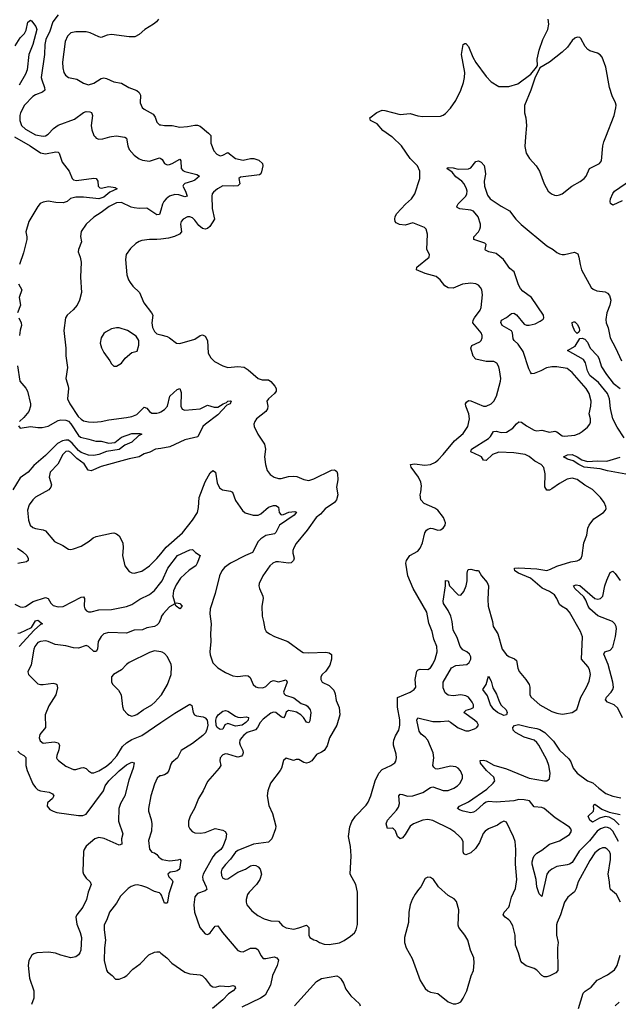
# Model space of a CAD drawing. Header units: inches. Extents: x 1449094 to 1618372, y 389908 to 534307.
# Tile 128 of 256: x 1488885 to 1493614, y 473142 to 480926. Entities that reach past the tile are written whole.
import ezdxf

# ---------------------------------------------------------------- set-up
doc = ezdxf.new("R2010")
doc.units = ezdxf.units.IN
doc.header["$MEASUREMENT"] = 0
for name, color, linetype in [('B4487', 7, 'Continuous'), ('B4488', 7, 'Continuous'), ('B4497', 7, 'Continuous'), ('B4498', 7, 'Continuous')]:
    doc.layers.add(name, color=color, linetype=linetype)

msp = doc.modelspace()

# ---------------------------------------------------------------- linework, layer by layer
at = {"layer": 'B4487', "color": 5}
for points, elevation in [([(1488845, 480000), (1488967, 479930), (1489050, 479873.3), (1489090, 479864.8), (1489170, 479882.7), (1489190, 479880.4), (1489198, 479870), (1489220.8, 479800.8), (1489277, 479730), (1489301.1, 479670), (1489310, 479661.7), (1489334.4, 479654.4), (1489470, 479674.7), (1489490, 479671.7), (1489503.1, 479650), (1489505.8, 479610), (1489518.3, 479598.3), (1489530, 479595.8), (1489590, 479608.4), (1489640.4, 479600.4), (1489655.5, 479590), (1489598.4, 479561.6), (1489550, 479524.3), (1489510, 479511.2), (1489390, 479523.4), (1489330, 479524.1), (1489286.9, 479513.1), (1489260.9, 479490), (1489230, 479478.7), (1489170, 479479.9), (1489110, 479491.9), (1489070, 479484.8), (1489048, 479472), (1489028.7, 479450), (1488958.2, 479330), (1488934.7, 479250), (1488942.3, 479210), (1488940.9, 479190), (1488916, 479084), (1488885, 478990)], 640), ([(1489480.7, 480000), (1489490.3, 479990.3), (1489510, 479983.1), (1489543.4, 479983.4), (1489596.7, 480000)], 660), ([(1489697.9, 480000), (1489717.2, 479997.2), (1489730.3, 479990), (1489738.6, 479930), (1489750, 479899.3), (1489790, 479856.5), (1489830, 479825.7), (1489854.8, 479814.8), (1489910, 479808.9), (1489990, 479834.6), (1490000, 479828.1)], 660), ([(1490000, 479421.7), (1489990, 479386), (1489970, 479382.4), (1489890, 479436), (1489830, 479434.3), (1489790, 479438.9), (1489765.5, 479445.5), (1489690, 479479.9), (1489650, 479478.1), (1489591.7, 479450), (1489530, 479401.1), (1489470, 479365.6), (1489410, 479309.6), (1489370, 479253.2), (1489366.6, 479213.4), (1489372.7, 479170), (1489350.4, 479110), (1489348.4, 479090), (1489364.4, 479050), (1489370.3, 479010.3), (1489366.4, 478890), (1489374.8, 478770), (1489358, 478710), (1489339.6, 478670), (1489308.6, 478631.4), (1489259.3, 478590), (1489246.7, 478570), (1489234, 478470), (1489250.3, 478329.7), (1489250.3, 478270), (1489264.1, 478175.9), (1489248.7, 478090), (1489268.4, 478030), (1489270.3, 478010.3), (1489263.7, 477930), (1489282, 477890), (1489346.7, 477790), (1489370, 477767.3), (1489390, 477756.2), (1489430, 477746.2), (1489470, 477745.5), (1489530, 477750.2), (1489590, 477764.2), (1489730, 477780.6), (1489772.3, 477790), (1489810, 477805.2), (1489870, 477864.2), (1489890, 477856.4), (1489910, 477827.7), (1489930, 477816.5), (1489970, 477815.2), (1489990, 477819.7), (1490000, 477826.3)], 660), ([(1490000, 479192), (1489970, 479188), (1489910, 479188), (1489850, 479180.5), (1489830, 479174), (1489803, 479157), (1489761.8, 479118.2), (1489726.7, 479070), (1489721.1, 479030), (1489733.1, 478910), (1489746, 478870), (1489758, 478850), (1489780.4, 478820.4), (1489833, 478770), (1489867.1, 478687.1), (1489927.7, 478610), (1489936.3, 478590), (1489928, 478530), (1489933.7, 478493.7), (1489950, 478462), (1489970, 478442), (1490000, 478434.1)], 680), ([(1488877, 478837), (1488902.4, 478790), (1488882, 478730), (1488890.5, 478670), (1488868, 478610)], 640), ([(1488878, 478570), (1488898, 478530), (1488900.5, 478510), (1488888.9, 478471.1), (1488883.6, 478430)], 640), ([(1488868.2, 478190), (1488885.5, 478070), (1488933.2, 478013.2), (1488946, 477990), (1488970.2, 477890), (1488971.2, 477870), (1488958, 477830), (1488918.4, 477781.6), (1488883.1, 477750)], 640), ([(1488875.5, 477715.5), (1488890, 477698), (1488969.7, 477710.3), (1489030, 477701.7), (1489063, 477703), (1489110, 477714.1), (1489190, 477757.3), (1489210, 477762), (1489250, 477761.1), (1489270, 477751.6), (1489290, 477730.1), (1489350, 477640.1), (1489366.2, 477626.2), (1489431.5, 477611.5), (1489486.8, 477593.2), (1489530, 477595.2), (1489590, 477579.2), (1489637.2, 477582.8), (1489690, 477625.2), (1489770, 477655.9), (1489834.9, 477654.9), (1489850.5, 477650), (1489822.8, 477637.2), (1489770, 477585.4), (1489716.5, 477563.5), (1489670.4, 477529.6), (1489570, 477512.2), (1489511.7, 477490), (1489470, 477479.9), (1489430, 477483), (1489370, 477504.5), (1489350, 477520.6), (1489299, 477579), (1489270, 477601.9), (1489250, 477603), (1489223.6, 477596.4), (1489185, 477575), (1489090, 477481.6), (1488997.6, 477402.4), (1488951.5, 477348.5), (1488890, 477303.5), (1488831, 477210)], 640), ([(1490000, 477536.8), (1489959.1, 477530), (1489912.3, 477507.7), (1489870, 477493.8), (1489829.4, 477470.6), (1489750, 477453.4), (1489530, 477394), (1489450, 477359.1), (1489426.4, 477366.4), (1489394.5, 477414.5), (1489336.9, 477456.9), (1489290, 477504.2), (1489270, 477514.3), (1489250, 477512.3), (1489225.3, 477490), (1489186.3, 477413.7), (1489126.4, 477350), (1489118, 477310), (1489137.6, 477250), (1489132.4, 477230), (1489114.4, 477210), (1489009.5, 477150.5), (1488988.3, 477131.7), (1488960.2, 477090), (1488948.1, 477048.1), (1488954.9, 476970), (1488968.9, 476930), (1488990, 476911.8), (1489010, 476903.2), (1489070, 476892.6), (1489090, 476884.2), (1489161.4, 476801.4), (1489226, 476770), (1489270, 476741.1), (1489290, 476738), (1489310, 476742), (1489370, 476764.4), (1489435.1, 476804.9), (1489466, 476830), (1489490, 476841.3), (1489610, 476866.7), (1489630, 476868.4), (1489650, 476861.6), (1489670, 476847.3), (1489700.4, 476790), (1489703.1, 476750), (1489696.5, 476690), (1489717, 476610), (1489750, 476564.4), (1489770, 476552.2), (1489790, 476550.3), (1489850, 476567.6), (1489911.2, 476610), (1489970, 476666.3), (1490000, 476703.6)], 660), ([(1488867.3, 476747.3), (1488910, 476718.9), (1488941.3, 476690), (1488952.5, 476667.5), (1488953, 476650), (1488939.4, 476640.6), (1488870, 476626.8)], 640), ([(1488846.4, 476306.4), (1488890, 476286), (1488910, 476282.4), (1488930, 476288.2), (1488992.3, 476327.7), (1489090, 476357.3), (1489110.2, 476350.2), (1489132.5, 476312.5), (1489150, 476294.3), (1489190, 476283.6), (1489230, 476286.9), (1489370, 476361.3), (1489390, 476364), (1489397.6, 476350), (1489394.9, 476290), (1489400.9, 476270), (1489413.9, 476253.9), (1489430, 476245.2), (1489450, 476246), (1489510, 476262.2), (1489610, 476264.6), (1489730, 476286.2), (1489770, 476302.6), (1489835.1, 476344.9), (1489910, 476381.6), (1489950, 476413), (1490000, 476476.6)], 640), ([(1488870, 476077.8), (1488890, 476078.4), (1488979.8, 476120.2), (1489010, 476173.4), (1489030, 476179.6), (1489066.8, 476150), (1489050, 476144.8), (1488999.3, 476100.7), (1488881.6, 475970)], 620), ([(1490000, 476193.6), (1489985.2, 476154.8), (1489970, 476139.2), (1489950, 476129.8), (1489890, 476118), (1489856, 476104), (1489790, 476100.4), (1489730, 476075.4), (1489590, 476081.9), (1489550, 476071.7), (1489529.5, 476050), (1489506.4, 476010), (1489499.7, 475950), (1489488.7, 475931.3), (1489470, 475931.1), (1489430, 475969.8), (1489410, 475977.8), (1489350, 475958.8), (1489310, 475959.5), (1489250, 475975.5), (1489165.9, 475985.9), (1489110, 476010.6), (1489090, 476015), (1489050, 476011.6), (1489030, 476001.4), (1489004, 475970), (1488996.8, 475950), (1488975, 475825), (1488950.7, 475770), (1488954.8, 475750), (1489030, 475677), (1489050, 475670.3), (1489070, 475670.2), (1489150, 475681.3), (1489170, 475677.1), (1489179.1, 475670), (1489183.8, 475643.8), (1489170.2, 475590), (1489116.7, 475503.3), (1489085.5, 475430), (1489088, 475330), (1489045.7, 475274.3), (1489039.5, 475250), (1489046.3, 475226.3), (1489070, 475207.7), (1489158.3, 475218.3), (1489190.3, 475210.3), (1489200.4, 475190), (1489194.4, 475154.4), (1489177.6, 475110), (1489177.1, 475090), (1489181.7, 475081.7), (1489190.7, 475070), (1489250, 475026), (1489310, 474999.3), (1489330, 474998.4), (1489370, 475012.4), (1489390, 475014.4), (1489410, 475006.4), (1489430, 474987), (1489453.6, 474973.6), (1489470, 474971.3), (1489510, 474988.5), (1489570, 475025.8), (1489610, 475058.6), (1489652.7, 475107.3), (1489698.4, 475181.6), (1489729, 475210), (1489770, 475234.7), (1489850, 475268.2), (1490000, 475369.9)], 640), ([(1490000, 475928.9), (1489950, 475935.6), (1489910, 475924.2), (1489750, 475844.2), (1489730, 475829.6), (1489690, 475787.6), (1489627.3, 475750), (1489610.6, 475730), (1489610.4, 475690.4), (1489620.5, 475670), (1489665.9, 475625.9), (1489686.4, 475590), (1489698, 475498), (1489705.5, 475470), (1489736.4, 475436.4), (1489750, 475427.7), (1489770, 475421.6), (1489790, 475424.4), (1489810, 475432.7), (1489862, 475470), (1489929.6, 475510), (1489952.6, 475530), (1490000, 475583.5)], 660), ([(1488870, 475143.5), (1488890, 475124.3), (1488918, 475110), (1488934.3, 475094.3), (1488935, 475030), (1488945.1, 474990), (1488990, 474884.4), (1489010, 474856.1), (1489030, 474838), (1489049.4, 474829.4), (1489118.3, 474818.3), (1489145.8, 474805.8), (1489154.9, 474790), (1489145.7, 474770), (1489105.3, 474734.7), (1489101.5, 474710), (1489122.9, 474682.9), (1489150, 474668), (1489178.9, 474658.9), (1489350, 474634.5), (1489384.7, 474635.3), (1489410, 474645.4), (1489548.7, 474830), (1489561, 474870), (1489589.8, 474910), (1489670, 474989.1), (1489730, 475034.6), (1489770, 475055.5), (1489790.7, 475050.7), (1489781.6, 475010), (1489746.5, 474913.5), (1489714.7, 474790), (1489682.4, 474730), (1489668.9, 474690), (1489666.3, 474590), (1489699.5, 474490), (1489690.4, 474450), (1489692.3, 474407.7), (1489670, 474400.5), (1489553.3, 474453.3), (1489510, 474460.1), (1489480.2, 474450), (1489410, 474392.4), (1489393.6, 474366.4), (1489389.2, 474350), (1489384.8, 474190), (1489390.2, 474170), (1489410, 474140.7), (1489442, 474110), (1489449.1, 474090), (1489427.2, 474030), (1489412.7, 473970), (1489384.2, 473910), (1489337.3, 473850), (1489329.2, 473830), (1489335.8, 473775.8), (1489364.3, 473710), (1489373.7, 473670), (1489368.6, 473571.4), (1489360.4, 473550), (1489350, 473532.7), (1489330, 473518), (1489290, 473509.5), (1489210.4, 473529.6), (1489167.2, 473547.2), (1489114.2, 473554.2), (1489021, 473550), (1488997.5, 473542.5), (1488981.5, 473530), (1488958.4, 473490), (1488951.1, 473450), (1488962.3, 473350), (1488996.5, 473250), (1488997.4, 473190), (1488979.9, 473140.1)], 620), ([(1490000, 474949.5), (1489992.3, 474947.7), (1489970.7, 474930), (1489950, 474884), (1489922.6, 474790), (1489902.8, 474690), (1489902.8, 474670), (1489924.7, 474604.7), (1489930.3, 474569.7), (1489927, 474510), (1489902, 474438), (1489910, 474368.2), (1489930, 474345.3), (1489950, 474340.3), (1489967.6, 474327.6), (1489985.5, 474305.5), (1490000, 474294.4)], 640), ([(1490000, 474011.9), (1489990, 474024.5), (1489950, 474034.4), (1489890, 474064.9), (1489850, 474079.4), (1489812.8, 474087.2), (1489794.5, 474085.5), (1489765.7, 474074.3), (1489742.7, 474057.3), (1489682.5, 473997.5), (1489650, 473943), (1489594, 473870), (1489573.4, 473810), (1489551.6, 473770), (1489552.2, 473730), (1489563.9, 473650), (1489554.2, 473590), (1489551.5, 473490), (1489570, 473411), (1489578.9, 473398.9), (1489616, 473370), (1489642, 473342), (1489670, 473340.5), (1489710, 473355.8), (1489731.8, 473370), (1489779.8, 473420.2), (1489838, 473462), (1489906.6, 473533.4), (1489950, 473554), (1489970, 473558.3), (1489990, 473556), (1490000, 473548)], 640)]:
    msp.add_lwpolyline(points, dxfattribs=dict(at, elevation=elevation))
at = {"layer": 'B4487', "color": 5, "elevation": 680}
msp.add_lwpolyline([(1489670, 478490.9), (1489650, 478490.9), (1489610, 478481.7), (1489563, 478457), (1489550, 478445.1), (1489528.8, 478410), (1489521.1, 478370), (1489531.5, 478331.5), (1489550, 478294.8), (1489597.3, 478230), (1489610, 478204.7), (1489630, 478186), (1489650, 478186.8), (1489690, 478211), (1489719, 478250), (1489770, 478294.8), (1489814.6, 478305.4), (1489825.6, 478354.4), (1489826, 478390), (1489805.1, 478425.1), (1489736, 478470)], close=True, dxfattribs=at)
at = {"layer": 'B4488', "color": 5}
for points, elevation in [([(1488850, 480719.6), (1488890, 480782), (1488923.2, 480816.8), (1488936.9, 480843.1), (1488950, 480907.7), (1488970, 480922.8), (1488978.5, 480918.5), (1489012.5, 480872.5), (1489020.4, 480850), (1488990, 480729.6), (1488958.8, 480650), (1488943.6, 480530), (1488930, 480496.2), (1488881.6, 480410)], 640), ([(1489190, 480965.7), (1489147.1, 480910), (1489123.4, 480836.6), (1489092.9, 480770), (1489084.8, 480730), (1489080.8, 480650), (1489056.1, 480470), (1489059.2, 480450), (1489082, 480390), (1489084.4, 480370), (1489065.9, 480354.1), (1489010, 480333.2), (1488990, 480319.8), (1488923.2, 480250), (1488892.3, 480190), (1488887.3, 480170), (1488887, 480130), (1488900.6, 480090), (1488930, 480060.2), (1489010, 480017.4), (1489070, 480005.4), (1489090, 480009.2), (1489110, 480020.2), (1489153.2, 480066.8), (1489188.3, 480091.7), (1489319.1, 480140.9), (1489390, 480191.5), (1489410, 480199.6), (1489439.2, 480199.2), (1489453, 480193), (1489460.3, 480170), (1489451.2, 480090), (1489454.7, 480054.7), (1489470, 480010.8), (1489480.7, 480000)], 660), ([(1489980.7, 480930), (1489967.3, 480910), (1489942, 480890), (1489873.4, 480850), (1489830, 480809.6), (1489796, 480790), (1489750, 480789.7), (1489610, 480808.7), (1489576.9, 480803.1), (1489530, 480786.6), (1489510, 480789.7), (1489442.9, 480822.9), (1489411.5, 480831.5), (1489329.5, 480830.5), (1489290, 480821.5), (1489263, 480797), (1489244.7, 480755.3), (1489224.4, 480590), (1489225.8, 480545.8), (1489233.6, 480510), (1489247.2, 480487.2), (1489270, 480469.2), (1489336.9, 480456.9), (1489390, 480425.3), (1489430, 480411.8), (1489470, 480423.6), (1489530, 480462.8), (1489550, 480465.8), (1489570, 480462.4), (1489630, 480435.5), (1489690, 480424.4), (1489746.8, 480390), (1489810, 480366), (1489830.3, 480350.3), (1489839.3, 480330), (1489837.1, 480270), (1489852.2, 480232.2), (1489870, 480218), (1489940.3, 480180.3), (1489956.7, 480156.7), (1489970, 480116), (1489990, 480096.3), (1490000, 480094.3)], 680), ([(1489596.7, 480000), (1489610, 480004.2), (1489650, 480007), (1489697.9, 480000)], 660)]:
    msp.add_lwpolyline(points, dxfattribs=dict(at, elevation=elevation))
at = {"layer": 'B4497', "color": 5}
for points, elevation in [([(1490000, 478434.1), (1490050, 478421), (1490070, 478411), (1490124.7, 478370), (1490150, 478365.5), (1490270, 478400.4), (1490310, 478430.6), (1490330, 478436.3), (1490350, 478425.5), (1490368.8, 478390), (1490375.3, 478290), (1490394.5, 478254.5), (1490425.2, 478225.2), (1490490, 478190.3), (1490530, 478178), (1490610, 478183.9), (1490658.6, 478178.6), (1490690, 478159.5), (1490770, 478090.3), (1490799.9, 478079.9), (1490850, 478078), (1490870, 478065.3), (1490900.9, 478030), (1490912.7, 478010), (1490912.6, 477990), (1490899.6, 477970), (1490850.4, 477930), (1490837, 477910), (1490844.6, 477870), (1490843.1, 477850), (1490828.9, 477830), (1490757, 477770), (1490742, 477750), (1490734.9, 477730), (1490738, 477710), (1490765.5, 477650), (1490818.4, 477570), (1490826.7, 477530), (1490820.3, 477470), (1490827.4, 477410), (1490841.4, 477361.4), (1490864.9, 477330), (1490896.3, 477310), (1490930, 477299.6), (1490950, 477298.9), (1491010, 477315.6), (1491050, 477318.5), (1491074.3, 477314.3), (1491130, 477290.3), (1491170, 477284.6), (1491210, 477297.4), (1491350, 477366), (1491370, 477367.7), (1491381.6, 477361.6), (1491390, 477354.8), (1491397.2, 477337.2), (1491398.9, 477290), (1491388.9, 477230), (1491398.9, 477170), (1491388.9, 477130), (1491371.8, 477108.2), (1491299.5, 477060.5), (1491261.8, 477018.2), (1491228.5, 476990), (1491156.5, 476890), (1491070, 476785.1), (1491050, 476752), (1491043.6, 476730), (1491043.9, 476710), (1491054.7, 476670), (1491048.9, 476650), (1491030, 476633.3), (1491010, 476628.7), (1490930, 476640.5), (1490910, 476639.7), (1490884, 476630), (1490861.6, 476610), (1490806.7, 476530), (1490778, 476470), (1490775.5, 476450), (1490780.5, 476430), (1490806, 476370), (1490808.2, 476350), (1490797.1, 476290), (1490800.4, 476210), (1490812.4, 476170), (1490821.6, 476110), (1490833.4, 476090), (1490858.8, 476070), (1490898.8, 476050), (1491004.9, 476010), (1491110.4, 475930.4), (1491124.6, 475924.6), (1491170, 475920.9), (1491305.2, 475925.2), (1491330, 475921.6), (1491348.6, 475908.6), (1491349.2, 475870), (1491336.2, 475823.8), (1491303.7, 475776.3), (1491276.3, 475750), (1491264, 475730), (1491264, 475710), (1491276, 475690), (1491330, 475663.7), (1491366.6, 475626.6), (1491377.1, 475597.1), (1491384.6, 475544.6), (1491408.3, 475488.3), (1491413.5, 475430), (1491390.2, 475350), (1491333, 475250), (1491313.4, 475186.6), (1491291.4, 475148.6), (1491270, 475134.5), (1491230, 475118.4), (1491192.7, 475067.3), (1491170, 475053.3), (1491151.7, 475048.3), (1491130, 475052.8), (1491090, 475077.4), (1491070, 475078), (1491049.6, 475069.6), (1490990, 475089.3), (1490970.4, 475069.6), (1490953.7, 475010), (1490942.6, 474990), (1490867.3, 474890), (1490844.5, 474830), (1490839.6, 474790), (1490853.3, 474713.3), (1490883.1, 474650), (1490908.9, 474550), (1490906.5, 474530), (1490878.3, 474450), (1490850, 474424.6), (1490732.5, 474407.5), (1490610, 474358.5), (1490590, 474345), (1490550.8, 474289.2), (1490510, 474248.3), (1490482.5, 474210), (1490476.2, 474190), (1490479.8, 474159.8), (1490490, 474140.8), (1490510, 474131.9), (1490530, 474135.2), (1490610, 474186.7), (1490668.1, 474211.9), (1490710, 474236.1), (1490730, 474241.5), (1490750, 474239.6), (1490770, 474228.4), (1490784.2, 474210), (1490796, 474170), (1490782.3, 474130), (1490755.2, 474090), (1490697.3, 474030), (1490684.7, 474010), (1490673.4, 473970), (1490673.8, 473950), (1490680.6, 473930), (1490720.3, 473880.3), (1490765.7, 473845.7), (1490817.7, 473817.7), (1490870, 473801.1), (1490930, 473800.3), (1490962.8, 473762.8), (1490990, 473746), (1491050, 473737.4), (1491090, 473746.3), (1491150, 473768.2), (1491168.7, 473748.7), (1491170.4, 473690), (1491176.3, 473670), (1491210, 473652.2), (1491230, 473647), (1491254.8, 473630), (1491290, 473618.7), (1491330, 473614.9), (1491411, 473629), (1491450, 473646.7), (1491500.1, 473679.9), (1491530, 473707.7), (1491542.9, 473730), (1491553.4, 473773.4), (1491554.7, 474030), (1491542, 474090), (1491497.2, 474170), (1491504.2, 474315.8), (1491498, 474390), (1491482.4, 474470), (1491493.9, 474546.1), (1491510, 474586.8), (1491538, 474630), (1491623, 474717), (1491639.1, 474740.9), (1491658.3, 474790), (1491692.5, 474910), (1491722.8, 474970), (1491750, 474997.7), (1491818, 475030), (1491849.7, 475050.3), (1491856.5, 475063.5), (1491861.8, 475090), (1491859.2, 475119.2), (1491838.9, 475190), (1491838.7, 475210), (1491841.6, 475230), (1491855.3, 475264.7), (1491879.6, 475310), (1491889.7, 475350.3), (1491888.6, 475391.4), (1491869.8, 475490.2), (1491871.4, 475568.6), (1491970, 475610.2), (1492003.1, 475630), (1492014.8, 475650), (1492010.8, 475710), (1492023.7, 475776.3), (1492033, 475787), (1492048, 475792), (1492110, 475789), (1492130, 475802.3), (1492150, 475830.3), (1492168.4, 475870), (1492183, 475930), (1492180.3, 475970), (1492158.2, 476030), (1492143.5, 476090), (1492116.6, 476156.6), (1492102.8, 476242.8), (1491995.1, 476430), (1491952.8, 476530), (1491937, 476630), (1491940.7, 476650), (1491967.3, 476690), (1492030, 476725.7), (1492050, 476748.4), (1492067.4, 476790), (1492085.7, 476870), (1492099.6, 476890), (1492110, 476898.7), (1492130, 476905.3), (1492150, 476904.4), (1492190, 476890.6), (1492210, 476894), (1492230, 476907.3), (1492246.6, 476930), (1492249.5, 476950), (1492232.3, 476990), (1492188.2, 477048.2), (1492164.9, 477064.9), (1492081.3, 477101.3), (1492054, 477130), (1492048.7, 477170), (1492055.3, 477190), (1492059, 477241), (1492054, 477270), (1492035.1, 477310), (1491977, 477390), (1491974, 477410), (1492003.5, 477416.5), (1492084.9, 477404.9), (1492130, 477409.2), (1492170, 477429), (1492192, 477448), (1492231.5, 477488.5), (1492321.7, 477598.3), (1492390, 477656.1), (1492426.8, 477710), (1492439.4, 477770), (1492432.9, 477810), (1492409.8, 477870), (1492408.6, 477890), (1492416.3, 477903.7), (1492430, 477914.6), (1492450, 477913.4), (1492550, 477871.3), (1492570, 477870.2), (1492610, 477888.9), (1492630, 477910.4), (1492652.8, 477950), (1492684.4, 478070), (1492686, 478090), (1492677.2, 478157.2), (1492670, 478181.2), (1492654, 478210), (1492630, 478224.2), (1492570, 478225.4), (1492490, 478242.7), (1492467.2, 478267.2), (1492449.8, 478330), (1492456.2, 478350), (1492520.4, 478379.6), (1492531, 478390), (1492539.8, 478410), (1492539.8, 478430), (1492531.4, 478450), (1492465.7, 478530), (1492468.3, 478550), (1492477.3, 478570), (1492523.5, 478630), (1492531, 478650), (1492540.5, 478750), (1492536.3, 478790), (1492527, 478810), (1492510, 478827), (1492490, 478837.6), (1492450, 478844), (1492383.2, 478836.8), (1492310, 478804.2), (1492270, 478807.6), (1492243.3, 478823.3), (1492207, 478870), (1492176, 478896), (1492090, 478919.2), (1492019.3, 478950), (1492022, 478970), (1492119.6, 479050), (1492122.9, 479070), (1492100.7, 479110), (1492106, 479230), (1492097.2, 479270), (1492083.7, 479283.7), (1491990, 479321.6), (1491930, 479301.3), (1491887.1, 479307.1), (1491860.4, 479320.4), (1491851.2, 479331.2), (1491848.2, 479350), (1491852.4, 479370), (1491866.1, 479393.9), (1491932.2, 479467.8), (1491980.5, 479510), (1492006.3, 479550), (1492046, 479670), (1492046.4, 479730), (1492028.9, 479770), (1491969.5, 479829.5), (1491900.6, 479930), (1491830, 479996.5), (1491825.2, 480000)], 680), ([(1490395.5, 480000), (1490396.5, 479950), (1490419.5, 479890), (1490443.5, 479863.5), (1490470, 479851.1), (1490490, 479855), (1490530, 479876.9), (1490590.4, 479830), (1490650, 479816.3), (1490710, 479829.2), (1490736, 479830), (1490775.4, 479815.4), (1490803.1, 479790), (1490807.2, 479770), (1490796.7, 479723.3), (1490791.1, 479708.9), (1490779.2, 479700.8), (1490630, 479680.4), (1490617, 479670), (1490625.7, 479630), (1490608.1, 479611.9), (1490570.9, 479609.1), (1490490, 479614), (1490447.7, 479590), (1490416.2, 479563.8), (1490406.7, 479550), (1490403.1, 479530), (1490406.9, 479433.1), (1490425.2, 479350), (1490388.3, 479291.7), (1490370, 479274.9), (1490350, 479269.1), (1490330, 479275), (1490300, 479300), (1490270, 479340.5), (1490250, 479359.1), (1490230, 479367.8), (1490210, 479367.6), (1490176.3, 479350), (1490160.3, 479330), (1490156, 479310), (1490163.1, 479250), (1490147.3, 479230), (1490107.6, 479212.4), (1490059.9, 479200.1), (1490000, 479192)], 680), ([(1492882, 480000), (1492875.2, 479924.8), (1492887.9, 479870), (1492912.4, 479830), (1492966, 479770), (1492992.4, 479730), (1493029, 479629), (1493060.7, 479570), (1493086, 479550), (1493110, 479539.1), (1493130, 479536.3), (1493150, 479540.5), (1493170, 479550.5), (1493247.3, 479610), (1493313, 479647), (1493343.6, 479670), (1493359.6, 479690), (1493386, 479750), (1493465.1, 479790), (1493482, 479810), (1493492.8, 479930), (1493500.1, 479959.9), (1493515.5, 480000)], 680), ([(1490000, 479828.1), (1490010, 479821.6), (1490030, 479788.7), (1490050, 479779.6), (1490070, 479780.7), (1490090, 479789.2), (1490150, 479823.8), (1490158.9, 479810), (1490160.8, 479750), (1490173.4, 479733.4), (1490190, 479725.2), (1490283.6, 479703.6), (1490305.5, 479690), (1490270, 479658.4), (1490250, 479648.7), (1490190, 479632.4), (1490179.1, 479620.9), (1490173.6, 479610), (1490194.1, 479570), (1490207.3, 479530), (1490190, 479526.5), (1490142.7, 479542.7), (1490110, 479545), (1490070.2, 479530), (1490042.2, 479510), (1490024.5, 479490), (1490012.8, 479467.2), (1490000, 479421.7)], 660), ([(1493631.8, 473950), (1493601, 474010), (1493552.8, 474050), (1493546.4, 474070), (1493545.3, 474110), (1493535.3, 474170), (1493553.2, 474286.8), (1493552.2, 474330), (1493546, 474350), (1493527.6, 474370), (1493510, 474378.8), (1493490, 474380.3), (1493464.9, 474370), (1493430, 474338.7), (1493390, 474279.7), (1493297.6, 474110), (1493282.4, 474057.6), (1493269.2, 474030.8), (1493217, 473990), (1493189.1, 473950), (1493157.6, 473850), (1493130.4, 473790), (1493127, 473770), (1493126.7, 473690), (1493139.1, 473630), (1493134.9, 473590), (1493135.8, 473410), (1493120.7, 473390), (1493073.1, 473366.9), (1493050, 473358.3), (1493030, 473359.7), (1493009.6, 473370), (1492970, 473411.6), (1492950, 473426), (1492887.7, 473447.7), (1492854.5, 473470), (1492844.2, 473484.2), (1492826.3, 473550), (1492801.3, 473610), (1492800.5, 473690), (1492781.6, 473761.6), (1492760, 473800), (1492750, 473811.2), (1492719.5, 473830), (1492705.6, 473850), (1492713, 473870), (1492748.4, 473910), (1492754.9, 473925.1), (1492769.8, 473990.2), (1492802.8, 474057.2), (1492813.6, 474130), (1492803.1, 474250), (1492805.5, 474365.5), (1492799.1, 474430), (1492786.3, 474466.3), (1492730, 474582.7), (1492710, 474589.4), (1492690, 474580.9), (1492660.3, 474559.7), (1492590.2, 474529.8), (1492563.8, 474510), (1492547.4, 474492.6), (1492517.6, 474422.4), (1492486.2, 474373.8), (1492450, 474341), (1492410, 474324), (1492392.9, 474332.9), (1492388.8, 474348.8), (1492387.7, 474427.7), (1492377.8, 474450), (1492360.3, 474470), (1492323.2, 474503.2), (1492282.7, 474530), (1492150, 474594.4), (1492110, 474603.1), (1492070, 474598.5), (1491997.1, 474570), (1491969.4, 474550.6), (1491930, 474483.6), (1491910, 474458.4), (1491890, 474449.4), (1491870, 474469.2), (1491853.2, 474513.2), (1491839.3, 474530), (1491830, 474534.3), (1491790, 474532.7), (1491780.9, 474570), (1491790, 474599.3), (1491863.1, 474676.9), (1491878.7, 474701.3), (1491886.2, 474730), (1491881.1, 474790), (1491890, 474802.4), (1491910, 474802), (1491950, 474788.4), (1491990, 474789.4), (1492070, 474816.9), (1492130, 474857.1), (1492150, 474860.5), (1492230, 474834), (1492270, 474831.6), (1492314.5, 474850), (1492343.6, 474870), (1492364.2, 474890), (1492384.2, 474930), (1492384.2, 474950), (1492367.3, 474987.3), (1492348.6, 475008.6), (1492330, 475019.7), (1492290, 475026), (1492190, 475001.1), (1492170, 475004.2), (1492156.4, 475016.4), (1492149.7, 475030), (1492156.9, 475090), (1492151.3, 475130), (1492109.7, 475230), (1492090, 475253.3), (1492057.1, 475277.1), (1492042, 475302), (1492022.9, 475390), (1492030, 475406.4), (1492150, 475378.2), (1492210, 475377.3), (1492270, 475382.6), (1492290, 475374), (1492350, 475327.7), (1492410, 475305.2), (1492434.8, 475305.2), (1492479.7, 475320.3), (1492497.2, 475330), (1492509.5, 475350), (1492498.9, 475370), (1492477.4, 475390), (1492395.1, 475450), (1492413, 475467), (1492450, 475477.4), (1492471.2, 475490), (1492469.7, 475510), (1492459.8, 475530), (1492430, 475569.7), (1492410, 475580.4), (1492370, 475588.4), (1492310, 475582.3), (1492270, 475585.7), (1492245.6, 475605.6), (1492230, 475645.2), (1492230.7, 475690), (1492297.8, 475802.2), (1492330, 475821.7), (1492417.2, 475830), (1492435.8, 475844.2), (1492448.2, 475870), (1492448.2, 475890), (1492438.9, 475910), (1492417, 475930), (1492385.7, 475945.7), (1492364.8, 475970), (1492342.3, 476042.3), (1492310, 476099), (1492302.9, 476170), (1492291.6, 476210), (1492270, 476255.8), (1492232.3, 476310), (1492229.8, 476330), (1492248.5, 476450), (1492250, 476494), (1492270, 476491.3), (1492281.3, 476450), (1492350, 476379.5), (1492370, 476377), (1492394.4, 476405.6), (1492412.9, 476450), (1492421, 476490), (1492420.5, 476550), (1492425.7, 476574.3), (1492430, 476579.1), (1492450, 476583), (1492490, 476570.7), (1492510, 476570.8), (1492534.9, 476530), (1492577.8, 476477.8), (1492590.3, 476450), (1492583, 476343), (1492586, 476290), (1492620.7, 476170), (1492626.2, 476130), (1492662.4, 476070), (1492698, 475950), (1492730, 475904.9), (1492750, 475891.6), (1492794.8, 475874.8), (1492810, 475859.1), (1492820.8, 475800.8), (1492832.5, 475772.5), (1492884.9, 475710), (1492910.3, 475670), (1492916.5, 475650), (1492914.9, 475590), (1492925.5, 475570), (1492995.5, 475510), (1493090, 475457.7), (1493130, 475443.2), (1493170, 475436.5), (1493190, 475438.3), (1493250, 475450.4), (1493288.1, 475471.9), (1493319.8, 475570), (1493364.4, 475650), (1493384.1, 475695.9), (1493393.8, 475750), (1493386, 475790), (1493373.9, 475813.9), (1493322.8, 475870), (1493331.5, 476048.5), (1493316.4, 476090), (1493230, 476243), (1493210, 476264.8), (1493165.1, 476290), (1493150, 476303.6), (1493129.8, 476350), (1493110, 476378.5), (1493070, 476405), (1493012.7, 476432.7), (1492921.1, 476510), (1492827.3, 476550), (1492796, 476570), (1492794.6, 476585.4), (1492795.3, 476590), (1492830, 476593.4), (1492970, 476584.2), (1493050, 476573.1), (1493078.7, 476581.3), (1493130, 476607.2), (1493240.6, 476639.4), (1493290, 476647.6), (1493304.6, 476655.4), (1493320.7, 476670), (1493329.7, 476690), (1493342, 476790), (1493365.3, 476850), (1493374.6, 476905.4), (1493385.4, 476930), (1493420.9, 476979.1), (1493497.2, 477030), (1493514, 477050), (1493517.5, 477062.5), (1493516.6, 477076.6), (1493503.7, 477110), (1493475.1, 477150), (1493410, 477213.3), (1493350, 477247.8), (1493290, 477290.8), (1493250, 477300.8), (1493210, 477294), (1493150, 477261), (1493090, 477217.3), (1493070, 477206.6), (1493050, 477207.3), (1493034, 477234), (1493036.8, 477336.8), (1493025.1, 477385.1), (1493004.5, 477410), (1492956, 477436), (1492910, 477472.9), (1492877.6, 477490), (1492790, 477501.6), (1492670, 477507.2), (1492620.9, 477490), (1492570, 477441.3), (1492550, 477444.5), (1492532.6, 477470), (1492519.1, 477479.1), (1492449.3, 477510), (1492454.5, 477530), (1492590, 477615.6), (1492604.4, 477630), (1492627.9, 477672.1), (1492650, 477674.4), (1492690, 477663.9), (1492730, 477666.7), (1492782.4, 477697.6), (1492810, 477732.7), (1492830, 477746.7), (1492850, 477743.7), (1492890, 477714.6), (1492950, 477680.9), (1492970, 477676.9), (1493010, 477681.3), (1493070, 477666.5), (1493112.7, 477672.7), (1493130, 477668.5), (1493170, 477636.5), (1493190, 477634), (1493270, 477643), (1493304.2, 477655.8), (1493330, 477670.6), (1493370, 477705.5), (1493389.6, 477730), (1493395.3, 477744.7), (1493395.4, 477770), (1493385.4, 477810), (1493398.5, 477870), (1493399.8, 477910), (1493383.1, 477970), (1493360.4, 478010), (1493250, 478136.3), (1493210, 478167.8), (1493130, 478183.1), (1493090, 478182.4), (1493046.5, 478173.5), (1493002.8, 478150), (1492950, 478129.7), (1492930, 478127.8), (1492920.8, 478140.8), (1492907.5, 478167.5), (1492863.5, 478303.5), (1492822.4, 478362.4), (1492790.9, 478390.9), (1492784.5, 478404.5), (1492778.5, 478450), (1492770, 478466.3), (1492696.8, 478510), (1492686.4, 478533.6), (1492692.3, 478550), (1492730, 478572), (1492770, 478604.7), (1492790, 478606), (1492810, 478594), (1492870, 478520.6), (1492890, 478511.1), (1492910, 478511.2), (1492957.6, 478522.4), (1492998, 478542), (1493020.1, 478559.9), (1493025.6, 478570), (1493024.7, 478590), (1492930, 478729.8), (1492860.2, 478780.2), (1492841.5, 478801.5), (1492827.2, 478830), (1492791.8, 478931.8), (1492758.5, 478958.5), (1492707.4, 479030), (1492650, 479078), (1492592.2, 479092.2), (1492565.6, 479105.6), (1492562.9, 479110), (1492569.5, 479150), (1492559.2, 479159.2), (1492473.2, 479190), (1492474.5, 479210), (1492509.7, 479250), (1492521.3, 479270), (1492526.3, 479290), (1492524.7, 479310), (1492507.6, 479367.6), (1492470, 479412.6), (1492450, 479421.1), (1492362, 479430), (1492342.4, 479442.4), (1492339.5, 479450), (1492349.8, 479470.2), (1492410, 479531), (1492418.4, 479550), (1492420.7, 479570), (1492416.2, 479590), (1492395.8, 479630), (1492378, 479650), (1492330, 479684), (1492302, 479722), (1492259, 479750), (1492270, 479758.8), (1492310, 479754.9), (1492350, 479743.8), (1492432.3, 479747.7), (1492450, 479756), (1492490, 479804.7), (1492510, 479811), (1492530, 479801), (1492554, 479774), (1492563.1, 479730), (1492564.6, 479704.6), (1492554.8, 479650), (1492557.1, 479610), (1492580.4, 479540.4), (1492601.3, 479510), (1492690, 479451.3), (1492755.8, 479415.8), (1492804.9, 479350), (1492847.4, 479307.4), (1493050, 479139.5), (1493100.7, 479110), (1493130, 479085.5), (1493150, 479074.4), (1493170, 479070.4), (1493190, 479070.3), (1493268.5, 479088.5), (1493294.4, 479074.4), (1493303.7, 479050), (1493312, 478990), (1493323.7, 478950), (1493399.3, 478810), (1493415.8, 478795.8), (1493443.8, 478783.8), (1493510, 478775.8), (1493530, 478764.4), (1493545.7, 478745.7), (1493555.2, 478710), (1493546.9, 478670), (1493525.2, 478610), (1493516.4, 478556.4), (1493517.6, 478530), (1493534.9, 478490), (1493550.3, 478410), (1493592.7, 478332.7), (1493640.2, 478230)], 660), ([(1493645.4, 479494.6), (1493570, 479461.2), (1493552.9, 479472.9), (1493549.4, 479489.4), (1493552, 479510), (1493570, 479553), (1493585.1, 479570), (1493710, 479658.7)], 660), ([(1493661.3, 477621.3), (1493605.2, 477705.2), (1493571.2, 477770), (1493553.6, 477853.6), (1493545.8, 477930), (1493530.3, 477970.3), (1493458.2, 478058.2), (1493390, 478112.7), (1493370.4, 478150), (1493354.8, 478214.8), (1493340, 478240), (1493213.2, 478310), (1493274.1, 478345.9), (1493310, 478404.9), (1493330, 478408.8), (1493350, 478400.9), (1493370, 478376.5), (1493391.1, 478330), (1493450, 478268.2), (1493460.7, 478250), (1493482.7, 478182.7), (1493521.6, 478121.6), (1493573.6, 478053.6), (1493630.1, 478010.1)], 640), ([(1490000, 477826.3), (1490030, 477846), (1490052.6, 477870), (1490072.4, 477950), (1490130, 478001.7), (1490150, 478010.4), (1490160, 477980), (1490157.8, 477870), (1490168.1, 477848.1), (1490190, 477839.7), (1490310, 477849.3), (1490370, 477880.2), (1490421.9, 477861.9), (1490450, 477863.2), (1490492, 477890), (1490519.1, 477900.9), (1490530, 477911.2), (1490550, 477913.4), (1490557.3, 477910), (1490547.3, 477890), (1490521.4, 477878.6), (1490450, 477802.7), (1490352, 477730), (1490332.2, 477710), (1490292.5, 477627.5), (1490190, 477604), (1490071.4, 477548.6), (1490000, 477536.8)], 660), ([(1493673.1, 477333.1), (1493530, 477359.1), (1493470, 477375), (1493346, 477390), (1493303.5, 477410), (1493258.8, 477438.8), (1493211.9, 477451.9), (1493182.7, 477470), (1493213.8, 477486.2), (1493250, 477488.4), (1493290, 477471), (1493326.6, 477446.6), (1493370, 477432.7), (1493450, 477440.1), (1493524.9, 477435.1), (1493630, 477467.5)], 640), ([(1490000, 476703.6), (1490042.9, 476757.1), (1490172.4, 476870), (1490251.5, 476970), (1490288.9, 477030), (1490298.9, 477070), (1490302.2, 477150), (1490350, 477272.2), (1490390, 477343), (1490410, 477363), (1490432.2, 477350), (1490445.9, 477265.9), (1490464.8, 477224.8), (1490486.8, 477210), (1490550, 477200.3), (1490566, 477190), (1490590, 477125.5), (1490645.9, 477045.9), (1490667.3, 477027.3), (1490729.3, 477009.3), (1490770, 477008.4), (1490790, 477019.6), (1490850, 477071.6), (1490890, 477085.7), (1490910, 477084.9), (1490930, 477072.7), (1490936, 477030), (1490950, 477012.2), (1490970, 477015.5), (1491012.4, 477032.4), (1491057.8, 477037.8), (1491071.8, 477031.8), (1491054.9, 477010), (1490937.8, 476930), (1490910, 476873), (1490898.1, 476861.9), (1490830, 476849.9), (1490790, 476823.2), (1490770, 476800.3), (1490725.8, 476714.2), (1490669.1, 476690.9), (1490550.4, 476630), (1490503.4, 476596.6), (1490482, 476570), (1490463.7, 476530), (1490430.5, 476390.5), (1490389.1, 476270), (1490388, 476230), (1490397.4, 476150), (1490391.5, 476070), (1490394.6, 476010), (1490387, 475930), (1490390, 475904.7), (1490410, 475842.8), (1490450, 475802), (1490510, 475765.5), (1490570, 475739.3), (1490610, 475734.4), (1490670, 475743.1), (1490690, 475739.3), (1490705.3, 475725.3), (1490730.5, 475670), (1490750, 475652.7), (1490765.9, 475645.9), (1490805.3, 475645.3), (1490830, 475655.2), (1490870, 475694.7), (1490890, 475702.8), (1490930, 475692.8), (1490990, 475708.2), (1490997.5, 475690), (1490970.2, 475610.2), (1490975.8, 475595.8), (1490986.3, 475586.3), (1491050, 475564.1), (1491110, 475519.5), (1491148.4, 475508.4), (1491159.7, 475499.7), (1491179.1, 475470), (1491185, 475450), (1491177.1, 475382.9), (1491170, 475367.8), (1491150, 475371.8), (1491126.3, 475410), (1491106.3, 475430), (1491071, 475451), (1491050, 475456.9), (1491010, 475464.7), (1491000.1, 475459.9), (1490990, 475451.1), (1490980, 475420), (1490970, 475406), (1490950, 475415), (1490910, 475449), (1490890, 475452.6), (1490870, 475442.9), (1490810, 475395.9), (1490785.3, 475370), (1490764.1, 475330), (1490748.4, 475311.6), (1490683.2, 475290), (1490655.2, 475270), (1490637.2, 475250), (1490625.2, 475230), (1490622.5, 475210), (1490626.4, 475190), (1490647, 475150), (1490651.8, 475130), (1490646.4, 475113.6), (1490636.5, 475103.5), (1490610, 475096), (1490597.7, 475097.7), (1490530, 475120.4), (1490510, 475121.3), (1490490, 475114), (1490470.4, 475090), (1490467.7, 475067.7), (1490473.4, 475030), (1490461.6, 475010), (1490370, 474904), (1490334.9, 474830), (1490297.6, 474770), (1490267, 474690), (1490231.7, 474630), (1490218.9, 474590), (1490220.3, 474550), (1490230, 474530.7), (1490247.8, 474507.8), (1490270, 474498), (1490310, 474495.9), (1490350, 474501.4), (1490430, 474533.2), (1490490, 474519.6), (1490508.4, 474508.4), (1490519.1, 474490), (1490515.2, 474450), (1490490, 474389.7), (1490473.4, 474366.6), (1490430, 474332.9), (1490410, 474307.4), (1490334.9, 474170), (1490329.1, 474150), (1490331.1, 474130), (1490359.1, 474070), (1490363.7, 474050), (1490350, 474039.8), (1490290, 474018.9), (1490270, 473992.7), (1490262.3, 473930), (1490266.2, 473870), (1490309.2, 473749.2), (1490350, 473698.8), (1490370, 473694), (1490380.1, 473699.9), (1490390, 473706.8), (1490430, 473759.3), (1490450, 473763), (1490488, 473710), (1490610, 473568.5), (1490630, 473558.7), (1490650, 473558), (1490710, 473585.2), (1490750, 473587.2), (1490770, 473572.7), (1490790, 473528.2), (1490810, 473505.3), (1490830, 473504.2), (1490896.5, 473516.5), (1490916.3, 473510), (1490930, 473490.8), (1490919.4, 473450), (1490883.5, 473370), (1490866.1, 473293.9), (1490824.3, 473215.7), (1490788.8, 473191.2), (1490640, 473120)], 660), ([(1490000, 476476.6), (1490010.3, 476489.7), (1490055, 476590), (1490131.1, 476690), (1490230, 476734.4), (1490250, 476738.8), (1490274.6, 476714.6), (1490310.8, 476690), (1490288.7, 476630), (1490275.8, 476610), (1490224.9, 476575.1), (1490154.6, 476510), (1490120.8, 476459.2), (1490099.3, 476410), (1490095.8, 476370), (1490110, 476314), (1490123.2, 476316.8), (1490150, 476310.3), (1490170, 476289), (1490149.8, 476269.8), (1490120.9, 476290), (1490110, 476309), (1490070, 476283.6), (1490019.6, 476230), (1490006.3, 476210), (1490000, 476193.6)], 640), ([(1493648, 475408), (1493610, 475484.2), (1493583.1, 475510), (1493529.6, 475530), (1493513.3, 475550), (1493522.5, 475570), (1493559.3, 475610), (1493571.7, 475630), (1493576.2, 475650), (1493570.7, 475689.3), (1493534.8, 475830), (1493499.2, 475910), (1493508.5, 475930), (1493550, 475942.6), (1493570, 475965.5), (1493592.8, 476050), (1493600.8, 476110), (1493597.9, 476130), (1493588.3, 476150), (1493568, 476170), (1493453.7, 476213.7), (1493389.6, 476269.6), (1493375.7, 476290), (1493357.9, 476337.9), (1493342.5, 476362.5), (1493269.8, 476430), (1493260.5, 476450), (1493281.4, 476458.6), (1493310, 476453.8), (1493428.9, 476350), (1493453.7, 476346.3), (1493472.7, 476350), (1493491.1, 476368.9), (1493508.6, 476451.4), (1493523.6, 476496.4), (1493550, 476554.8), (1493570, 476566.8), (1493590, 476547.7), (1493630, 476492.2)], 640), ([(1490000, 475583.5), (1490005.7, 475590), (1490052.4, 475670), (1490082.6, 475750), (1490085.1, 475810), (1490081.3, 475830), (1490053, 475890), (1490030, 475915.6), (1490010, 475927.6), (1490000, 475928.9)], 660), ([(1490000, 475369.9), (1490110, 475444.5), (1490230, 475514), (1490244.9, 475504.9), (1490255.8, 475450), (1490266.4, 475430), (1490282.6, 475422.6), (1490334.5, 475414.5), (1490350, 475406.8), (1490365.5, 475390), (1490371.6, 475350), (1490364.9, 475315.1), (1490352.1, 475287.9), (1490332.4, 475267.6), (1490250, 475204.4), (1490161.6, 475150), (1490132.2, 475090), (1490086.9, 475053.1), (1490078.5, 475041.5), (1490064.2, 474990), (1490051.2, 474968.8), (1490030, 474956.3), (1490000, 474949.5)], 640), ([(1493616.6, 474430), (1493570, 474511.2), (1493550, 474531), (1493530, 474540.4), (1493510, 474543.1), (1493473.2, 474530), (1493448.6, 474510), (1493386.5, 474433.5), (1493306.2, 474353.8), (1493250, 474264.4), (1493230, 474250.7), (1493210, 474244.8), (1493130, 474232.9), (1493089.2, 474210.8), (1493062, 474190), (1493048.7, 474170), (1493010, 473995.3), (1492990, 474016), (1492971.7, 474070), (1492965.2, 474130), (1492934, 474250), (1492933.5, 474270), (1492941.1, 474298.9), (1492950, 474316.5), (1492970, 474337.3), (1493010, 474360.2), (1493070, 474409.1), (1493150, 474435), (1493230, 474486), (1493244.2, 474510), (1493240.5, 474530), (1493230, 474542.9), (1493115.6, 474615.6), (1493030, 474689.1), (1493010, 474697.8), (1492950, 474704.8), (1492911.7, 474750), (1492870, 474759.9), (1492830, 474760.6), (1492790, 474751.5), (1492650, 474739.7), (1492590, 474744.7), (1492570, 474739.6), (1492550, 474727.2), (1492490, 474672.7), (1492470, 474661.4), (1492450, 474657.1), (1492389, 474670), (1492359.7, 474679.7), (1492344.5, 474690), (1492360.7, 474710), (1492430, 474742.6), (1492575.9, 474844.1), (1492627.1, 474890), (1492639.2, 474910), (1492630, 474936.9), (1492574.2, 474990), (1492525.6, 475050), (1492524, 475070), (1492550, 475072), (1492570, 475066.3), (1492632.5, 475032.5), (1492730, 475004.7), (1492910, 474930.1), (1493030.8, 474909.2), (1493050, 474910.3), (1493070, 474925.5), (1493075.6, 474970), (1493065.8, 475030), (1493050, 475074.8), (1492985.7, 475190), (1492970, 475213.4), (1492950, 475229.3), (1492870, 475253.5), (1492802.2, 475290), (1492784.9, 475310), (1492781.1, 475330), (1492793.7, 475346.3), (1492825.4, 475354.6), (1492910, 475332.5), (1492970, 475324), (1492995.2, 475315.2), (1493034.5, 475290), (1493103.8, 475223.8), (1493150, 475152.6), (1493223.8, 475083.8), (1493238.9, 475058.9), (1493257.2, 475010), (1493290, 474968.9), (1493370, 474910.3), (1493412.4, 474892.4), (1493460.5, 474850), (1493516.3, 474810), (1493570, 474788.9), (1493634.7, 474774.7)], 640), ([(1493621.4, 474561.4), (1493581.1, 474601.1), (1493541.5, 474621.5), (1493510, 474626), (1493465.1, 474614.9), (1493410, 474582.8), (1493390, 474598.4), (1493376.9, 474630), (1493418, 474670), (1493421.1, 474690), (1493417.6, 474710), (1493420.1, 474719.9), (1493430, 474723.8), (1493485.1, 474685.1), (1493541.5, 474661.5), (1493630, 474642.1)], 620), ([(1490000, 474294.4), (1490010, 474286.8), (1490070, 474276.5), (1490136.1, 474283.9), (1490150.2, 474290.2), (1490159.5, 474279.5), (1490146.7, 474210), (1490130, 474197.7), (1490111.7, 474191.7), (1490074, 474186), (1490056.3, 474170), (1490064, 474150), (1490090, 474122.8), (1490095.3, 474110), (1490064.1, 474015.9), (1490053.4, 473950), (1490050, 473942.7), (1490030, 473942.7), (1490005.3, 474005.3), (1490000, 474011.9)], 640), ([(1490000, 473548), (1490047.7, 473510), (1490086.7, 473466.7), (1490190, 473397), (1490230, 473384.2), (1490310, 473374.4), (1490328.4, 473368.4), (1490350, 473347.3), (1490390, 473292.7), (1490410, 473280.3), (1490430, 473278.9), (1490470, 473289), (1490536.4, 473283.6), (1490570, 473291.5), (1490585.2, 473285.2), (1490590.3, 473270.3), (1490571.8, 473250), (1490535.5, 473224.5), (1490490, 473176.5), (1490409.6, 473110.4)], 640), ([(1493300.4, 473110), (1493337.6, 473230), (1493353.2, 473246.8), (1493401.1, 473278.9), (1493446.8, 473333.2), (1493530, 473375.3), (1493584.9, 473415.1), (1493606, 473450), (1493629.6, 473530)], 660), ([(1491056.9, 473130), (1491230, 473322.6), (1491270, 473345.5), (1491390, 473366.7), (1491410, 473358), (1491422.5, 473342.5), (1491442.4, 473310), (1491462.3, 473262.3), (1491501.6, 473210), (1491570, 473146), (1491575.8, 473130)], 660), ([(1493589.7, 473130), (1493621.7, 473158.3)], 640)]:
    msp.add_lwpolyline(points, dxfattribs=dict(at, elevation=elevation))
for points, elevation in [([(1493290, 478445.1), (1493270, 478462.7), (1493253.6, 478510), (1493250, 478532), (1493262, 478538), (1493270, 478538), (1493290, 478519.3), (1493304.2, 478490), (1493308.2, 478470), (1493302.8, 478457.2)], 640), ([(1492710, 475425.3), (1492659.7, 475450), (1492630, 475471.9), (1492605.9, 475510), (1492580.2, 475580.2), (1492543.5, 475630), (1492569.8, 475670), (1492590, 475736), (1492610, 475697.3), (1492624.6, 475644.6), (1492653.5, 475593.5), (1492675, 475530), (1492688.2, 475508.2), (1492727.7, 475470), (1492737.3, 475450), (1492730, 475429.7)], 640), ([(1490630, 475410.2), (1490674.1, 475414.1), (1490693.4, 475410), (1490691.2, 475390), (1490673.2, 475370), (1490644.2, 475350), (1490590, 475341.8), (1490530, 475361.8), (1490507.3, 475352.7), (1490490, 475316.3), (1490470, 475314.6), (1490445.3, 475330), (1490438.2, 475350), (1490434.5, 475390), (1490439.4, 475410), (1490453.2, 475430), (1490490, 475459.1), (1490510, 475466.3), (1490530, 475460.2), (1490590, 475421), (1490610, 475413.4)], 640), ([(1492110, 474148.7), (1492090, 474138), (1492054.8, 474070), (1492034.8, 474050), (1492010, 474014), (1491985.5, 473970), (1491970.4, 473929.6), (1491960.4, 473870), (1491957.6, 473790), (1491926, 473670), (1491926, 473630), (1491939.3, 473590), (1491984.8, 473504.8), (1492050, 473330.7), (1492090, 473267), (1492110, 473248.5), (1492130, 473239.3), (1492190, 473228), (1492270, 473160.7), (1492310, 473146.8), (1492330, 473146.8), (1492350, 473150.7), (1492370, 473162.8), (1492390, 473190.8), (1492417.6, 473250), (1492451.5, 473368.5), (1492469.4, 473410.6), (1492477, 473470), (1492474, 473510), (1492447.3, 473570), (1492424.5, 473650), (1492402.9, 473690), (1492355.1, 473750), (1492348.5, 473768.5), (1492353.6, 473890), (1492335.3, 473955.3), (1492316.9, 473976.9), (1492270, 474002.7), (1492193.2, 474070), (1492154, 474130), (1492130, 474144)], 680)]:
    msp.add_lwpolyline(points, close=True, dxfattribs=dict(at, elevation=elevation))
at = {"layer": 'B4498', "color": 5, "elevation": 680}
for points in [[(1491825.2, 480000), (1491755, 480050), (1491710, 480104.2), (1491658, 480130), (1491652, 480150), (1491708.1, 480191.9), (1491750, 480210.2), (1491770, 480209.2), (1491890, 480176), (1491970, 480183.7), (1492030, 480165.3), (1492070, 480162), (1492210, 480164.9), (1492230, 480170.5), (1492250, 480185.5), (1492290, 480227.7), (1492330, 480288.4), (1492369.9, 480370.1), (1492391.4, 480428.6), (1492400.2, 480470), (1492402.2, 480510), (1492376.8, 480650), (1492389.7, 480730.3), (1492402.7, 480737.3), (1492410, 480738.8), (1492430, 480715.5), (1492464.7, 480630), (1492488.9, 480588.9), (1492570, 480476.4), (1492610, 480434.9), (1492670, 480398.4), (1492750, 480397), (1492820.7, 480419.3), (1492924.1, 480495.9), (1492968.7, 480550), (1492975.3, 480564.7), (1492974.5, 480614.5), (1492990, 480684.7), (1493018.7, 480770), (1493058.3, 480850), (1493064.4, 480890), (1493059.2, 480930)], [(1493515.5, 480000), (1493581.1, 480170), (1493595.8, 480230), (1493596.9, 480250), (1493591.6, 480270), (1493565.2, 480325.2), (1493544, 480390), (1493515.4, 480550), (1493486, 480630), (1493470, 480649.6), (1493450, 480660.5), (1493390, 480680.5), (1493375.1, 480690), (1493353.7, 480713.7), (1493318.3, 480778.3), (1493310, 480786), (1493290, 480789.4), (1493270, 480780.7), (1493250, 480762), (1493212, 480708), (1493172.2, 480670), (1493070, 480589.6), (1492995.3, 480544.7), (1492955.2, 480464.8), (1492923.8, 480370), (1492872.3, 480247.7), (1492872.4, 480190), (1492883.7, 480150), (1492890.3, 480090.3), (1492882, 480000)], [(1490000, 480094.3), (1490028.7, 480088.7), (1490090, 480088.9), (1490150, 480077.7), (1490210, 480081.7), (1490270, 480093.7), (1490290, 480093.8), (1490310, 480085.4), (1490377.6, 480030), (1490395.3, 480010), (1490395.5, 480000)]]:
    msp.add_lwpolyline(points, dxfattribs=at)

doc.saveas('drawing.dxf')
